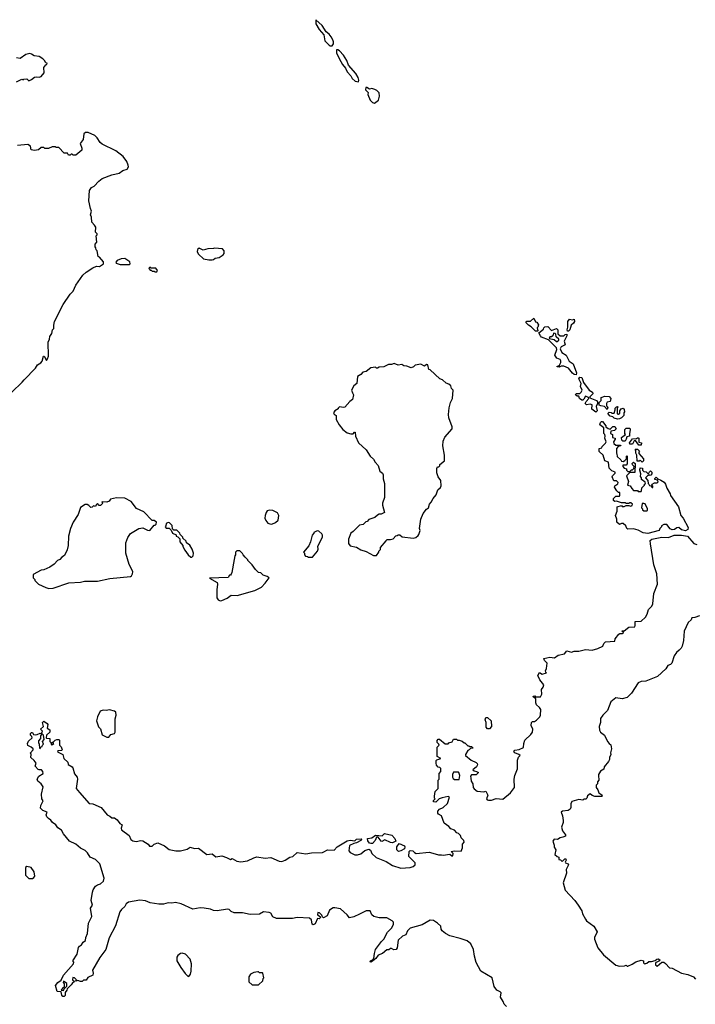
# Model space of a CAD drawing. Extents: x 2494118 to 2687960, y 757339 to 915227.
# Tile 65 of 256: x 2530049 to 2537220, y 883624 to 894078. Entities that reach past the tile are written whole.
import ezdxf

# ---------------------------------------------------------------- set-up
doc = ezdxf.new("R2010")
doc.units = 0

msp = doc.modelspace()

# ---------------------------------------------------------------- linework, layer by layer
at = {"layer": '0CON20XD'}
for points in [[(2533345, 893802), (2533365, 893802), (2533378, 893822), (2533379, 893845), (2533374, 893865), (2533356, 893896), (2533335, 893923), (2533301, 893951), (2533258, 894015), (2533192, 894078), (2533192, 894035), (2533228, 893975), (2533276, 893916), (2533289, 893855), (2533335, 893808), (2533345, 893802)], [(2533645, 893420), (2533650, 893435), (2533640, 893465), (2533616, 893506), (2533538, 893595), (2533520, 893645), (2533485, 893702), (2533445, 893748), (2533425, 893760), (2533412, 893758), (2533412, 893725), (2533440, 893665), (2533475, 893602), (2533508, 893565), (2533524, 893524), (2533563, 893483), (2533578, 893455), (2533610, 893425), (2533645, 893420)], [(2530015, 893420), (2530073, 893447), (2530085, 893440), (2530094, 893446), (2530125, 893450), (2530145, 893430), (2530175, 893442), (2530205, 893468), (2530225, 893472), (2530255, 893468), (2530278, 893475), (2530308, 893515), (2530305, 893570), (2530325, 893600), (2530338, 893602), (2530340, 893615), (2530325, 893620), (2530313, 893645), (2530294, 893664), (2530257, 893687), (2530203, 893693), (2530175, 893713), (2530158, 893718), (2530115, 893709), (2530055, 893668), (2530015, 893672)], [(2533815, 893192), (2533857, 893223), (2533868, 893265), (2533865, 893300), (2533840, 893325), (2533817, 893337), (2533785, 893348), (2533762, 893342), (2533735, 893360), (2533722, 893358), (2533720, 893335), (2533747, 893307), (2533743, 893283), (2533770, 893225), (2533795, 893198), (2533815, 893192)], [(2529966, 890125), (2530075, 890228), (2530097, 890255), (2530215, 890378), (2530237, 890415), (2530274, 890436), (2530286, 890454), (2530300, 890505), (2530308, 890505), (2530335, 890460), (2530345, 890478), (2530354, 890505), (2530351, 890655), (2530366, 890685), (2530369, 890715), (2530391, 890745), (2530398, 890785), (2530412, 890798), (2530411, 890835), (2530419, 890875), (2530511, 891055), (2530585, 891163), (2530617, 891195), (2530645, 891260), (2530718, 891365), (2530754, 891396), (2530825, 891443), (2530865, 891460), (2530895, 891458), (2530940, 891485), (2530938, 891508), (2530896, 891556), (2530880, 891565), (2530870, 891625), (2530860, 891635), (2530857, 891657), (2530850, 891665), (2530850, 891695), (2530868, 891715), (2530860, 891785), (2530870, 891795), (2530870, 891805), (2530853, 891823), (2530856, 891875), (2530843, 891895), (2530815, 891930), (2530812, 891982), (2530800, 892005), (2530812, 892045), (2530800, 892075), (2530782, 892155), (2530788, 892265), (2530810, 892295), (2530839, 892311), (2530887, 892363), (2530925, 892392), (2531025, 892430), (2531105, 892450), (2531145, 892478), (2531189, 892491), (2531202, 892515), (2531200, 892535), (2531185, 892572), (2531146, 892625), (2531070, 892685), (2530925, 892756), (2530904, 892774), (2530870, 892825), (2530845, 892850), (2530775, 892882), (2530748, 892882), (2530730, 892865), (2530722, 892808), (2530692, 892765), (2530708, 892715), (2530707, 892693), (2530645, 892640), (2530615, 892640), (2530605, 892650), (2530595, 892650), (2530585, 892640), (2530565, 892640), (2530555, 892660), (2530522, 892662), (2530465, 892720), (2530435, 892720), (2530425, 892728), (2530395, 892728), (2530355, 892710), (2530315, 892710), (2530305, 892720), (2530275, 892720), (2530250, 892695), (2530205, 892688), (2530170, 892695), (2530162, 892735), (2530135, 892753), (2530026, 892744)], [(2532055, 891527), (2532093, 891527), (2532105, 891532), (2532125, 891548), (2532165, 891552), (2532209, 891581), (2532220, 891595), (2532220, 891625), (2532200, 891645), (2532115, 891652), (2532105, 891648), (2532045, 891647), (2531995, 891632), (2531955, 891654), (2531935, 891637), (2531934, 891615), (2531948, 891588), (2531999, 891539), (2532055, 891527)], [(2531115, 891478), (2531215, 891480), (2531220, 891485), (2531216, 891506), (2531165, 891542), (2531125, 891538), (2531085, 891520), (2531070, 891505), (2531072, 891492), (2531115, 891478)], [(2531505, 891400), (2531510, 891415), (2531495, 891440), (2531445, 891440), (2531435, 891450), (2531420, 891445), (2531422, 891432), (2531435, 891420), (2531445, 891420), (2531455, 891410), (2531475, 891410), (2531485, 891400), (2531505, 891400)], [(2535545, 890770), (2535525, 890772), (2535478, 890818), (2535450, 890835), (2535422, 890865), (2535432, 890878), (2535472, 890878), (2535505, 890910), (2535522, 890872), (2535538, 890868), (2535557, 890837), (2535550, 890815), (2535540, 890805), (2535550, 890775), (2535545, 890770)], [(2535955, 890308), (2535935, 890310), (2535918, 890325), (2535875, 890378), (2535825, 890400), (2535795, 890400), (2535775, 890390), (2535752, 890392), (2535755, 890400), (2535765, 890400), (2535778, 890412), (2535792, 890438), (2535792, 890455), (2535785, 890470), (2535750, 890485), (2535728, 890515), (2535750, 890575), (2535746, 890596), (2535660, 890680), (2535587, 890707), (2535575, 890720), (2535560, 890755), (2535608, 890792), (2535612, 890808), (2535622, 890818), (2535655, 890820), (2535695, 890780), (2535745, 890800), (2535760, 890785), (2535762, 890742), (2535785, 890720), (2535825, 890720), (2535840, 890735), (2535858, 890738), (2535855, 890720), (2535828, 890665), (2535840, 890625), (2535796, 890604), (2535786, 890585), (2535804, 890544), (2535848, 890518), (2535882, 890452), (2535922, 890425), (2535959, 890329), (2535955, 890308)], [(2535875, 890770), (2535865, 890770), (2535860, 890785), (2535868, 890815), (2535868, 890875), (2535885, 890898), (2535915, 890890), (2535935, 890898), (2535936, 890874), (2535927, 890855), (2535903, 890835), (2535888, 890785), (2535875, 890770)], [(2535755, 890660), (2535770, 890675), (2535770, 890685), (2535742, 890712), (2535738, 890738), (2535728, 890748), (2535715, 890750), (2535708, 890722), (2535695, 890710), (2535675, 890710), (2535670, 890695), (2535722, 890682), (2535745, 890660), (2535755, 890660)], [(2533835, 888390), (2533860, 888425), (2533860, 888435), (2533877, 888453), (2533880, 888475), (2533940, 888545), (2533945, 888560), (2533985, 888560), (2534012, 888568), (2534042, 888598), (2534055, 888600), (2534065, 888610), (2534085, 888610), (2534108, 888588), (2534225, 888572), (2534255, 888580), (2534278, 888602), (2534287, 888613), (2534298, 888655), (2534292, 888675), (2534308, 888775), (2534332, 888835), (2534365, 888880), (2534388, 888895), (2534400, 888935), (2534418, 888955), (2534438, 888995), (2534468, 889032), (2534488, 889085), (2534515, 889110), (2534522, 889128), (2534518, 889185), (2534490, 889225), (2534478, 889268), (2534478, 889312), (2534485, 889330), (2534498, 889332), (2534508, 889342), (2534510, 889355), (2534556, 889394), (2534556, 889454), (2534540, 889555), (2534542, 889605), (2534562, 889645), (2534638, 889735), (2534638, 889755), (2534605, 889850), (2534599, 889885), (2534607, 889957), (2534621, 890015), (2534642, 890055), (2534650, 890145), (2534633, 890163), (2534625, 890190), (2534605, 890210), (2534575, 890218), (2534536, 890256), (2534510, 890265), (2534405, 890360), (2534390, 890365), (2534380, 890415), (2534368, 890418), (2534345, 890400), (2534305, 890420), (2534248, 890412), (2534228, 890392), (2534205, 890383), (2534159, 890399), (2534125, 890403), (2534105, 890417), (2534065, 890410), (2534025, 890428), (2533995, 890418), (2533965, 890418), (2533915, 890392), (2533865, 890390), (2533845, 890380), (2533835, 890380), (2533825, 890390), (2533775, 890383), (2533726, 890344), (2533690, 890335), (2533669, 890311), (2533635, 890290), (2533628, 890215), (2533595, 890192), (2533572, 890145), (2533580, 890115), (2533592, 890095), (2533580, 890045), (2533554, 890026), (2533500, 889965), (2533485, 889960), (2533443, 889967), (2533430, 889955), (2533430, 889945), (2533392, 889925), (2533380, 889905), (2533385, 889890), (2533407, 889877), (2533408, 889835), (2533438, 889775), (2533477, 889727), (2533523, 889693), (2533565, 889682), (2533588, 889682), (2533602, 889698), (2533608, 889698), (2533612, 889655), (2533646, 889586), (2533725, 889512), (2533770, 889445), (2533805, 889412), (2533822, 889382), (2533852, 889345), (2533872, 889285), (2533898, 889265), (2533906, 889246), (2533908, 889205), (2533920, 889155), (2533922, 889005), (2533898, 888945), (2533898, 888925), (2533920, 888845), (2533885, 888828), (2533865, 888827), (2533845, 888818), (2533817, 888793), (2533755, 888770), (2533738, 888752), (2533722, 888748), (2533695, 888720), (2533655, 888710), (2533590, 888645), (2533564, 888626), (2533538, 888562), (2533538, 888518), (2533555, 888492), (2533625, 888478), (2533669, 888449), (2533725, 888432), (2533805, 888390), (2533835, 888390)], [(2536165, 889912), (2536122, 889942), (2536125, 889988), (2536104, 889996), (2536065, 889990), (2536052, 890002), (2536060, 890025), (2536090, 890055), (2536088, 890068), (2536055, 890080), (2536035, 890050), (2536025, 890040), (2536015, 890040), (2535990, 890055), (2535985, 890080), (2535965, 890080), (2535950, 890095), (2535955, 890110), (2535995, 890110), (2536010, 890125), (2536018, 890145), (2536003, 890185), (2536008, 890215), (2535984, 890265), (2535995, 890282), (2536015, 890280), (2536032, 890225), (2536092, 890145), (2536130, 890125), (2536132, 890105), (2536100, 890075), (2536100, 890065), (2536170, 890035), (2536182, 890022), (2536182, 890005), (2536167, 889973), (2536177, 889925), (2536165, 889912)], [(2536285, 889940), (2536255, 889972), (2536217, 889977), (2536200, 889985), (2536200, 890015), (2536220, 890035), (2536222, 890068), (2536258, 890082), (2536305, 890078), (2536322, 890055), (2536317, 890023), (2536285, 890018), (2536278, 890005), (2536278, 889978), (2536290, 889965), (2536285, 889940)], [(2536395, 889838), (2536358, 889848), (2536345, 889860), (2536315, 889870), (2536293, 889897), (2536305, 889910), (2536327, 889907), (2536335, 889900), (2536358, 889902), (2536370, 889935), (2536370, 889955), (2536382, 889968), (2536395, 889970), (2536400, 889965), (2536390, 889955), (2536390, 889895), (2536405, 889890), (2536418, 889902), (2536420, 889925), (2536433, 889947), (2536455, 889952), (2536465, 889940), (2536470, 889915), (2536460, 889905), (2536460, 889875), (2536438, 889852), (2536415, 889842), (2536395, 889838)], [(2536715, 888624), (2536665, 888630), (2536615, 888658), (2536565, 888672), (2536505, 888669), (2536492, 888675), (2536482, 888705), (2536455, 888730), (2536435, 888730), (2536415, 888718), (2536386, 888745), (2536388, 888775), (2536374, 888815), (2536389, 888861), (2536390, 888905), (2536435, 888920), (2536445, 888910), (2536465, 888908), (2536485, 888920), (2536515, 888920), (2536535, 888912), (2536549, 888921), (2536552, 888935), (2536535, 888950), (2536525, 888950), (2536515, 888940), (2536485, 888940), (2536477, 888947), (2536435, 888950), (2536385, 888968), (2536365, 888962), (2536352, 888972), (2536350, 888995), (2536375, 889020), (2536415, 889020), (2536420, 889025), (2536418, 889058), (2536405, 889060), (2536387, 889077), (2536363, 889115), (2536365, 889128), (2536398, 889152), (2536400, 889165), (2536382, 889182), (2536355, 889182), (2536338, 889225), (2536340, 889235), (2536368, 889262), (2536370, 889275), (2536335, 889290), (2536307, 889317), (2536300, 889380), (2536260, 889395), (2536242, 889455), (2536200, 889495), (2536200, 889525), (2536228, 889532), (2536230, 889545), (2536268, 889582), (2536272, 889595), (2536258, 889635), (2536262, 889655), (2536260, 889675), (2536250, 889685), (2536250, 889745), (2536208, 889778), (2536215, 889802), (2536225, 889812), (2536235, 889812), (2536270, 889765), (2536270, 889755), (2536295, 889738), (2536315, 889730), (2536345, 889758), (2536365, 889760), (2536380, 889735), (2536362, 889718), (2536325, 889710), (2536320, 889685), (2536340, 889675), (2536342, 889642), (2536370, 889635), (2536370, 889625), (2536353, 889597), (2536355, 889580), (2536375, 889560), (2536425, 889560), (2536430, 889555), (2536402, 889548), (2536383, 889527), (2536382, 889475), (2536388, 889468), (2536392, 889442), (2536430, 889405), (2536435, 889390), (2536455, 889388), (2536473, 889397), (2536490, 889415), (2536490, 889445), (2536498, 889448), (2536497, 889363), (2536485, 889350), (2536452, 889348), (2536450, 889335), (2536465, 889318), (2536488, 889308), (2536490, 889295), (2536502, 889282), (2536525, 889280), (2536542, 889298), (2536555, 889300), (2536568, 889312), (2536570, 889335), (2536552, 889352), (2536550, 889365), (2536565, 889380), (2536580, 889365), (2536578, 889272), (2536525, 889270), (2536490, 889235), (2536510, 889175), (2536500, 889135), (2536529, 889129), (2536545, 889100), (2536565, 889080), (2536605, 889080), (2536615, 889070), (2536645, 889070), (2536650, 889075), (2536652, 889108), (2536680, 889135), (2536682, 889148), (2536690, 889155), (2536688, 889168), (2536650, 889195), (2536650, 889215), (2536638, 889228), (2536640, 889255), (2536630, 889295), (2536635, 889320), (2536658, 889318), (2536660, 889295), (2536673, 889283), (2536697, 889277), (2536715, 889260), (2536728, 889262), (2536732, 889278), (2536745, 889290), (2536760, 889275), (2536760, 889255), (2536748, 889242), (2536735, 889240), (2536725, 889250), (2536690, 889215), (2536717, 889187), (2536720, 889155), (2536728, 889148), (2536732, 889132), (2536748, 889128), (2536762, 889112), (2536770, 889110), (2536770, 889125), (2536760, 889135), (2536762, 889148), (2536788, 889162), (2536815, 889162), (2536827, 889173), (2536818, 889188), (2536790, 889195), (2536792, 889208), (2536805, 889220), (2536822, 889202), (2536855, 889190), (2536888, 889168), (2536904, 889145), (2536916, 889105), (2536952, 889045), (2536957, 889025), (2537042, 888905), (2537068, 888815), (2537091, 888785), (2537144, 888685), (2537139, 888665), (2537115, 888653), (2537075, 888661), (2537045, 888688), (2537025, 888683), (2536998, 888665), (2536975, 888662), (2536954, 888674), (2536918, 888718), (2536885, 888720), (2536860, 888705), (2536860, 888695), (2536843, 888677), (2536836, 888654), (2536715, 888624)], [(2536452, 889602), (2536440, 889615), (2536438, 889642), (2536480, 889675), (2536472, 889685), (2536472, 889728), (2536485, 889740), (2536525, 889740), (2536530, 889725), (2536520, 889685), (2536520, 889655), (2536492, 889648), (2536487, 889623), (2536475, 889602), (2536452, 889602)], [(2536645, 889560), (2536622, 889562), (2536585, 889610), (2536572, 889608), (2536555, 889570), (2536525, 889570), (2536520, 889585), (2536552, 889628), (2536595, 889630), (2536605, 889640), (2536615, 889640), (2536620, 889635), (2536622, 889592), (2536650, 889585), (2536645, 889560)], [(2536655, 889380), (2536635, 889400), (2536625, 889390), (2536602, 889392), (2536600, 889455), (2536590, 889475), (2536590, 889505), (2536580, 889515), (2536585, 889520), (2536605, 889520), (2536628, 889498), (2536620, 889485), (2536622, 889472), (2536670, 889415), (2536670, 889395), (2536655, 889380)], [(2530358, 888038), (2530405, 888043), (2530572, 888098), (2530693, 888107), (2530735, 888117), (2530873, 888117), (2531004, 888146), (2531225, 888168), (2531236, 888174), (2531247, 888193), (2531248, 888215), (2531233, 888255), (2531210, 888295), (2531174, 888414), (2531177, 888523), (2531195, 888580), (2531225, 888622), (2531314, 888676), (2531355, 888683), (2531405, 888660), (2531430, 888655), (2531475, 888710), (2531485, 888710), (2531498, 888722), (2531500, 888745), (2531475, 888760), (2531455, 888760), (2531365, 888852), (2531287, 888887), (2531233, 888963), (2531165, 888997), (2531075, 889002), (2531012, 888988), (2530998, 888965), (2530975, 888957), (2530925, 888960), (2530920, 888955), (2530930, 888945), (2530905, 888920), (2530892, 888922), (2530875, 888940), (2530862, 888928), (2530855, 888910), (2530832, 888918), (2530818, 888902), (2530805, 888900), (2530782, 888922), (2530765, 888930), (2530745, 888930), (2530695, 888900), (2530668, 888825), (2530618, 888745), (2530587, 888675), (2530567, 888595), (2530562, 888495), (2530552, 888448), (2530525, 888390), (2530497, 888373), (2530473, 888347), (2530450, 888335), (2530413, 888297), (2530370, 888265), (2530305, 888238), (2530275, 888232), (2530193, 888187), (2530193, 888153), (2530210, 888135), (2530210, 888125), (2530250, 888085), (2530325, 888048), (2530358, 888038)], [(2536705, 888862), (2536712, 888868), (2536712, 888885), (2536687, 888937), (2536675, 888942), (2536655, 888940), (2536650, 888895), (2536660, 888885), (2536660, 888875), (2536673, 888863), (2536705, 888862)], [(2532725, 888723), (2532765, 888738), (2532792, 888765), (2532800, 888815), (2532785, 888842), (2532735, 888868), (2532705, 888872), (2532675, 888862), (2532664, 888846), (2532653, 888815), (2532652, 888785), (2532662, 888762), (2532684, 888734), (2532704, 888724), (2532725, 888723)], [(2531875, 888370), (2531890, 888385), (2531892, 888415), (2531880, 888455), (2531855, 888500), (2531820, 888525), (2531815, 888540), (2531780, 888575), (2531780, 888585), (2531752, 888612), (2531750, 888625), (2531728, 888648), (2531715, 888660), (2531685, 888660), (2531672, 888672), (2531667, 888707), (2531640, 888735), (2531625, 888738), (2531602, 888728), (2531600, 888705), (2531592, 888692), (2531605, 888680), (2531635, 888680), (2531658, 888658), (2531670, 888625), (2531708, 888608), (2531710, 888595), (2531728, 888588), (2531748, 888568), (2531750, 888535), (2531780, 888495), (2531780, 888485), (2531802, 888445), (2531837, 888397), (2531865, 888370), (2531875, 888370)], [(2533115, 888370), (2533155, 888372), (2533210, 888435), (2533218, 888455), (2533213, 888487), (2533262, 888585), (2533262, 888605), (2533255, 888620), (2533225, 888648), (2533205, 888650), (2533170, 888635), (2533170, 888625), (2533152, 888605), (2533137, 888533), (2533118, 888492), (2533060, 888425), (2533070, 888415), (2533070, 888395), (2533083, 888383), (2533105, 888380), (2533115, 888370)], [(2531428, 885302), (2531455, 885302), (2531476, 885324), (2531515, 885337), (2531585, 885306), (2531635, 885269), (2531705, 885254), (2531757, 885253), (2531825, 885272), (2531857, 885293), (2531905, 885280), (2531945, 885281), (2532035, 885216), (2532093, 885223), (2532129, 885189), (2532195, 885199), (2532245, 885182), (2532285, 885160), (2532305, 885172), (2532354, 885144), (2532395, 885137), (2532465, 885146), (2532535, 885181), (2532565, 885189), (2532655, 885176), (2532715, 885183), (2532804, 885144), (2532830, 885140), (2532868, 885155), (2532915, 885188), (2532948, 885192), (2532995, 885237), (2533085, 885221), (2533145, 885231), (2533264, 885236), (2533276, 885244), (2533317, 885263), (2533385, 885260), (2533420, 885295), (2533525, 885360), (2533555, 885367), (2533605, 885360), (2533623, 885377), (2533675, 885380), (2533680, 885375), (2533670, 885365), (2533625, 885338), (2533595, 885332), (2533549, 885311), (2533544, 885255), (2533557, 885235), (2533605, 885212), (2533635, 885210), (2533668, 885222), (2533712, 885258), (2533755, 885271), (2533771, 885261), (2533788, 885225), (2533832, 885182), (2533939, 885139), (2534007, 885097), (2534095, 885071), (2534195, 885077), (2534225, 885087), (2534248, 885105), (2534248, 885128), (2534179, 885195), (2534184, 885246), (2534195, 885258), (2534220, 885255), (2534238, 885235), (2534256, 885226), (2534395, 885240), (2534458, 885222), (2534495, 885210), (2534525, 885212), (2534545, 885207), (2534615, 885218), (2534635, 885200), (2534645, 885200), (2534650, 885225), (2534630, 885245), (2534665, 885252), (2534735, 885250), (2534750, 885285), (2534750, 885325), (2534768, 885345), (2534762, 885365), (2534735, 885390), (2534726, 885416), (2534706, 885436), (2534690, 885445), (2534665, 885472), (2534625, 885488), (2534605, 885512), (2534555, 885548), (2534527, 885627), (2534495, 885642), (2534488, 885655), (2534488, 885675), (2534504, 885696), (2534545, 885712), (2534590, 885755), (2534610, 885825), (2534595, 885830), (2534533, 885817), (2534500, 885805), (2534465, 885770), (2534440, 885775), (2534442, 885788), (2534460, 885805), (2534452, 885812), (2534450, 885835), (2534460, 885885), (2534490, 885915), (2534490, 886005), (2534500, 886015), (2534500, 886075), (2534520, 886095), (2534518, 886128), (2534508, 886138), (2534492, 886142), (2534472, 886162), (2534468, 886185), (2534468, 886212), (2534475, 886220), (2534520, 886235), (2534480, 886255), (2534480, 886355), (2534500, 886375), (2534497, 886387), (2534480, 886405), (2534480, 886425), (2534492, 886438), (2534505, 886440), (2534565, 886390), (2534595, 886390), (2534605, 886400), (2534638, 886412), (2534655, 886440), (2534685, 886440), (2534695, 886430), (2534715, 886430), (2534747, 886417), (2534765, 886400), (2534775, 886400), (2534805, 886370), (2534815, 886370), (2534825, 886360), (2534845, 886360), (2534858, 886348), (2534858, 886342), (2534835, 886340), (2534820, 886325), (2534805, 886320), (2534780, 886275), (2534780, 886265), (2534840, 886215), (2534895, 886190), (2534905, 886180), (2534908, 886165), (2534898, 886145), (2534860, 886115), (2534872, 886102), (2534897, 886097), (2534918, 886085), (2534895, 886060), (2534845, 886060), (2534832, 886045), (2534838, 886025), (2534842, 885995), (2534860, 885965), (2534863, 885925), (2534871, 885911), (2534905, 885888), (2534975, 885880), (2534998, 885888), (2535018, 885845), (2535002, 885805), (2535010, 885795), (2535025, 885790), (2535055, 885790), (2535105, 885810), (2535177, 885803), (2535259, 885871), (2535300, 885925), (2535298, 886015), (2535303, 886055), (2535332, 886125), (2535333, 886217), (2535343, 886247), (2535360, 886265), (2535347, 886277), (2535303, 886293), (2535293, 886307), (2535305, 886322), (2535352, 886328), (2535395, 886350), (2535400, 886395), (2535411, 886429), (2535475, 886489), (2535491, 886515), (2535497, 886545), (2535478, 886585), (2535480, 886615), (2535493, 886627), (2535512, 886628), (2535535, 886642), (2535568, 886675), (2535577, 886695), (2535580, 886755), (2535566, 886776), (2535533, 886803), (2535527, 886825), (2535528, 886868), (2535504, 886884), (2535500, 886895), (2535515, 886900), (2535525, 886890), (2535575, 886890), (2535592, 886918), (2535588, 886965), (2535605, 886990), (2535612, 887015), (2535569, 887069), (2535550, 887115), (2535565, 887148), (2535595, 887130), (2535640, 887145), (2535632, 887152), (2535630, 887165), (2535642, 887188), (2535648, 887245), (2535618, 887275), (2535613, 887297), (2535675, 887310), (2535725, 887303), (2535765, 887332), (2535830, 887345), (2535855, 887378), (2535905, 887362), (2535935, 887374), (2535985, 887374), (2536055, 887392), (2536125, 887383), (2536187, 887403), (2536240, 887425), (2536248, 887455), (2536265, 887473), (2536365, 887480), (2536370, 887505), (2536407, 887553), (2536418, 887562), (2536445, 887562), (2536458, 887572), (2536458, 887578), (2536442, 887582), (2536442, 887588), (2536465, 887590), (2536515, 887630), (2536577, 887633), (2536582, 887645), (2536582, 887688), (2536645, 887692), (2536693, 887735), (2536710, 887765), (2536724, 887816), (2536757, 887853), (2536769, 887875), (2536779, 887985), (2536818, 888085), (2536811, 888195), (2536780, 888290), (2536744, 888515), (2536740, 888550), (2536757, 888563), (2536866, 888584), (2536935, 888581), (2536995, 888607), (2537075, 888607), (2537136, 888595), (2537205, 888518), (2537235, 888506)], [(2532175, 887908), (2532195, 887910), (2532252, 887935), (2532295, 887967), (2532356, 887964), (2532545, 888018), (2532616, 888054), (2532656, 888094), (2532697, 888153), (2532675, 888168), (2532632, 888182), (2532610, 888205), (2532585, 888210), (2532551, 888241), (2532515, 888290), (2532470, 888335), (2532470, 888345), (2532441, 888371), (2532420, 888395), (2532415, 888410), (2532385, 888440), (2532355, 888440), (2532340, 888425), (2532340, 888395), (2532333, 888387), (2532324, 888346), (2532302, 888208), (2532295, 888190), (2532285, 888180), (2532275, 888180), (2532260, 888155), (2532063, 888147), (2532145, 888102), (2532149, 888085), (2532141, 888025), (2532141, 887941), (2532155, 887918), (2532175, 887908)], [(2537265, 887750), (2537215, 887730), (2537184, 887726), (2537177, 887705), (2537143, 887677), (2537103, 887585), (2537094, 887486), (2537081, 887425), (2537071, 887405), (2537047, 887383), (2537019, 887361), (2536997, 887323), (2536972, 887245), (2536955, 887231), (2536927, 887223), (2536906, 887185), (2536817, 887103), (2536695, 887056), (2536645, 887051), (2536615, 887039), (2536542, 886928), (2536495, 886880), (2536445, 886868), (2536375, 886879), (2536324, 886835), (2536288, 886742), (2536237, 886695), (2536215, 886660), (2536212, 886618), (2536198, 886575), (2536204, 886535), (2536213, 886515), (2536255, 886480), (2536287, 886415), (2536305, 886392), (2536325, 886380), (2536332, 886335), (2536321, 886295), (2536322, 886275), (2536308, 886245), (2536308, 886225), (2536298, 886202), (2536254, 886146), (2536250, 886120), (2536215, 886098), (2536192, 886065), (2536193, 886053), (2536197, 886005), (2536180, 885985), (2536180, 885965), (2536168, 885952), (2536168, 885925), (2536185, 885900), (2536195, 885870), (2536228, 885848), (2536230, 885835), (2536225, 885830), (2536155, 885830), (2536125, 885842), (2536105, 885860), (2536074, 885836), (2536067, 885813), (2536057, 885803), (2536038, 885802), (2536025, 885792), (2535985, 885800), (2535911, 885779), (2535898, 885752), (2535900, 885715), (2535892, 885695), (2535869, 885681), (2535810, 885675), (2535797, 885663), (2535810, 885625), (2535817, 885575), (2535816, 885554), (2535798, 885505), (2535810, 885465), (2535842, 885422), (2535842, 885408), (2535815, 885397), (2535785, 885392), (2535757, 885373), (2535723, 885377), (2535708, 885355), (2535722, 885315), (2535723, 885293), (2535738, 885265), (2535730, 885215), (2535752, 885192), (2535770, 885185), (2535772, 885162), (2535788, 885158), (2535805, 885140), (2535835, 885170), (2535845, 885170), (2535850, 885155), (2535840, 885135), (2535842, 885125), (2535872, 885115), (2535873, 885105), (2535849, 885055), (2535853, 885015), (2535818, 884915), (2535840, 884835), (2535940, 884725), (2535976, 884675), (2536014, 884615), (2536021, 884585), (2536055, 884527), (2536065, 884509), (2536144, 884454), (2536178, 884395), (2536150, 884335), (2536149, 884315), (2536184, 884225), (2536245, 884151), (2536375, 884038), (2536415, 884030), (2536467, 884033), (2536485, 884040), (2536495, 884030), (2536505, 884030), (2536551, 884049), (2536590, 884075), (2536645, 884092), (2536670, 884085), (2536670, 884065), (2536685, 884050), (2536692, 884058), (2536705, 884060), (2536725, 884080), (2536755, 884080), (2536795, 884090), (2536810, 884105), (2536825, 884108), (2536842, 884095), (2536840, 884085), (2536798, 884065), (2536798, 884045), (2536815, 884028), (2536865, 884072), (2536885, 884071), (2536905, 884057), (2536945, 884010), (2536975, 884007), (2537074, 883954), (2537140, 883940), (2537200, 883915), (2537222, 883892)], [(2530975, 886460), (2530995, 886462), (2531015, 886488), (2531055, 886498), (2531063, 886515), (2531061, 886655), (2531071, 886695), (2531070, 886725), (2531056, 886736), (2531001, 886751), (2530965, 886742), (2530935, 886748), (2530902, 886735), (2530873, 886675), (2530864, 886635), (2530885, 886570), (2530905, 886550), (2530923, 886485), (2530975, 886460)], [(2535215, 883602), (2535192, 883625), (2535182, 883655), (2535151, 883701), (2535158, 883745), (2535150, 883755), (2535115, 883773), (2535084, 883814), (2535062, 883905), (2534945, 883975), (2534895, 884069), (2534875, 884137), (2534866, 884205), (2534836, 884266), (2534798, 884298), (2534725, 884323), (2534615, 884350), (2534570, 884375), (2534534, 884404), (2534523, 884423), (2534518, 884455), (2534485, 884487), (2534440, 884515), (2534405, 884518), (2534321, 884469), (2534195, 884432), (2534166, 884405), (2534147, 884363), (2534113, 884347), (2534066, 884305), (2534056, 884225), (2534045, 884207), (2534021, 884201), (2533995, 884218), (2533985, 884218), (2533966, 884204), (2533945, 884202), (2533898, 884162), (2533853, 884145), (2533828, 884112), (2533795, 884082), (2533775, 884072), (2533770, 884075), (2533772, 884085), (2533800, 884100), (2533808, 884112), (2533814, 884165), (2533827, 884205), (2533890, 884290), (2533915, 884315), (2533951, 884389), (2533998, 884435), (2534016, 884475), (2534016, 884495), (2534002, 884512), (2533945, 884544), (2533865, 884541), (2533807, 884557), (2533787, 884575), (2533768, 884615), (2533758, 884618), (2533725, 884617), (2533655, 884581), (2533597, 884553), (2533551, 884541), (2533523, 884575), (2533455, 884638), (2533395, 884650), (2533375, 884647), (2533337, 884623), (2533312, 884565), (2533275, 884542), (2533262, 884552), (2533255, 884570), (2533230, 884595), (2533215, 884600), (2533210, 884575), (2533238, 884558), (2533242, 884545), (2533227, 884533), (2533210, 884535), (2533185, 884480), (2533165, 884468), (2533152, 884475), (2533145, 884520), (2533125, 884538), (2532995, 884547), (2532944, 884534), (2532775, 884534), (2532735, 884553), (2532713, 884593), (2532695, 884600), (2532635, 884606), (2532595, 884581), (2532495, 884578), (2532415, 884596), (2532325, 884597), (2532295, 884608), (2532271, 884631), (2532255, 884636), (2532145, 884616), (2532105, 884619), (2532075, 884633), (2532006, 884646), (2531965, 884648), (2531925, 884641), (2531885, 884634), (2531762, 884692), (2531704, 884706), (2531665, 884699), (2531625, 884703), (2531575, 884687), (2531525, 884687), (2531435, 884703), (2531385, 884722), (2531325, 884731), (2531205, 884710), (2531180, 884690), (2531165, 884664), (2531129, 884631), (2531113, 884607), (2531065, 884457), (2531000, 884330), (2530963, 884205), (2530898, 884122), (2530820, 883985), (2530830, 883955), (2530826, 883935), (2530772, 883908), (2530755, 883882), (2530725, 883880), (2530712, 883868), (2530695, 883868), (2530665, 883878), (2530645, 883870), (2530640, 883875), (2530650, 883885), (2530630, 883905), (2530613, 883907), (2530610, 883885), (2530630, 883865), (2530604, 883846), (2530595, 883830), (2530552, 883788), (2530550, 883775), (2530532, 883748), (2530532, 883718), (2530522, 883708), (2530508, 883708), (2530495, 883720), (2530488, 883758), (2530445, 883760), (2530430, 883825), (2530454, 883856), (2530488, 883882), (2530513, 883935), (2530620, 884055), (2530622, 884072), (2530613, 884087), (2530658, 884155), (2530673, 884227), (2530685, 884242), (2530706, 884254), (2530724, 884285), (2530747, 884303), (2530750, 884335), (2530769, 884375), (2530780, 884485), (2530813, 884555), (2530800, 884645), (2530820, 884675), (2530808, 884725), (2530820, 884815), (2530829, 884841), (2530855, 884877), (2530875, 884893), (2530905, 884902), (2530937, 884933), (2530946, 884965), (2530898, 885115), (2530852, 885162), (2530798, 885188), (2530767, 885233), (2530745, 885257), (2530695, 885283), (2530646, 885326), (2530578, 885358), (2530513, 885435), (2530492, 885472), (2530455, 885499), (2530431, 885531), (2530396, 885556), (2530381, 885581), (2530355, 885596), (2530337, 885615), (2530330, 885635), (2530340, 885665), (2530295, 885682), (2530268, 885708), (2530274, 885735), (2530298, 885785), (2530283, 885805), (2530280, 885855), (2530297, 885933), (2530276, 885966), (2530240, 885995), (2530234, 886014), (2530252, 886048), (2530297, 886073), (2530296, 886096), (2530280, 886115), (2530255, 886112), (2530245, 886118), (2530213, 886153), (2530222, 886185), (2530203, 886213), (2530168, 886245), (2530170, 886275), (2530162, 886295), (2530190, 886325), (2530190, 886335), (2530170, 886355), (2530135, 886372), (2530132, 886395), (2530142, 886418), (2530180, 886455), (2530178, 886468), (2530163, 886483), (2530165, 886500), (2530175, 886510), (2530185, 886510), (2530195, 886490), (2530215, 886487), (2530235, 886488), (2530265, 886502), (2530280, 886500), (2530290, 886525), (2530270, 886545), (2530300, 886575), (2530292, 886618), (2530305, 886630), (2530340, 886605), (2530348, 886595), (2530340, 886555), (2530368, 886538), (2530370, 886515), (2530335, 886480), (2530330, 886455), (2530335, 886450), (2530368, 886448), (2530370, 886415), (2530380, 886405), (2530385, 886380), (2530398, 886382), (2530410, 886395), (2530392, 886402), (2530392, 886408), (2530408, 886412), (2530425, 886430), (2530443, 886437), (2530468, 886435), (2530472, 886425), (2530470, 886375), (2530488, 886358), (2530498, 886325), (2530495, 886320), (2530453, 886317), (2530450, 886305), (2530506, 886276), (2530518, 886235), (2530560, 886195), (2530562, 886172), (2530605, 886146), (2530613, 886135), (2530630, 886070), (2530658, 886035), (2530664, 886015), (2530648, 885915), (2530682, 885872), (2530786, 885756), (2530825, 885752), (2530915, 885713), (2530978, 885635), (2531005, 885622), (2531025, 885604), (2531055, 885603), (2531082, 885582), (2531112, 885545), (2531135, 885530), (2531126, 885495), (2531131, 885475), (2531212, 885415), (2531228, 885375), (2531250, 885360), (2531285, 885351), (2531335, 885364), (2531355, 885361), (2531413, 885325), (2531428, 885302)], [(2535035, 886550), (2535015, 886550), (2535000, 886565), (2535000, 886615), (2534990, 886645), (2534995, 886670), (2535015, 886670), (2535052, 886635), (2535058, 886575), (2535035, 886550)], [(2530265, 886340), (2530272, 886358), (2530288, 886362), (2530290, 886375), (2530300, 886385), (2530290, 886415), (2530310, 886435), (2530302, 886482), (2530285, 886500), (2530280, 886500), (2530278, 886485), (2530268, 886475), (2530270, 886445), (2530248, 886422), (2530248, 886405), (2530257, 886387), (2530260, 886345), (2530265, 886340)], [(2534715, 886012), (2534722, 886055), (2534710, 886085), (2534705, 886090), (2534655, 886090), (2534642, 886065), (2534642, 886035), (2534651, 886021), (2534665, 886012), (2534715, 886012)], [(2533775, 885330), (2533762, 885335), (2533745, 885360), (2533740, 885385), (2533785, 885392), (2533825, 885420), (2533895, 885413), (2533922, 885438), (2533999, 885419), (2534030, 885385), (2534040, 885355), (2534005, 885340), (2533985, 885341), (2533925, 885370), (2533894, 885354), (2533885, 885358), (2533855, 885400), (2533845, 885402), (2533835, 885400), (2533823, 885365), (2533795, 885332), (2533775, 885330)], [(2534068, 885248), (2534052, 885265), (2534053, 885295), (2534075, 885332), (2534132, 885305), (2534138, 885295), (2534133, 885275), (2534095, 885252), (2534068, 885248)], [(2530185, 884960), (2530200, 884970), (2530208, 884985), (2530202, 885032), (2530170, 885075), (2530123, 885087), (2530110, 885075), (2530110, 884995), (2530145, 884960), (2530185, 884960)], [(2531845, 883920), (2531860, 883945), (2531868, 883975), (2531872, 884055), (2531858, 884105), (2531810, 884155), (2531775, 884167), (2531755, 884162), (2531727, 884143), (2531718, 884125), (2531718, 884085), (2531758, 884015), (2531805, 883950), (2531832, 883922), (2531845, 883920)], [(2532585, 883830), (2532630, 883875), (2532633, 883897), (2532640, 883905), (2532630, 883955), (2532625, 883960), (2532595, 883960), (2532585, 883970), (2532575, 883970), (2532535, 883962), (2532500, 883945), (2532480, 883915), (2532482, 883862), (2532515, 883830), (2532585, 883830)], [(2530515, 883770), (2530522, 883788), (2530550, 883815), (2530550, 883845), (2530515, 883870), (2530510, 883855), (2530522, 883842), (2530520, 883805), (2530505, 883800), (2530490, 883775), (2530515, 883770)]]:
    msp.add_lwpolyline(points, dxfattribs=at)

doc.saveas('drawing.dxf')
